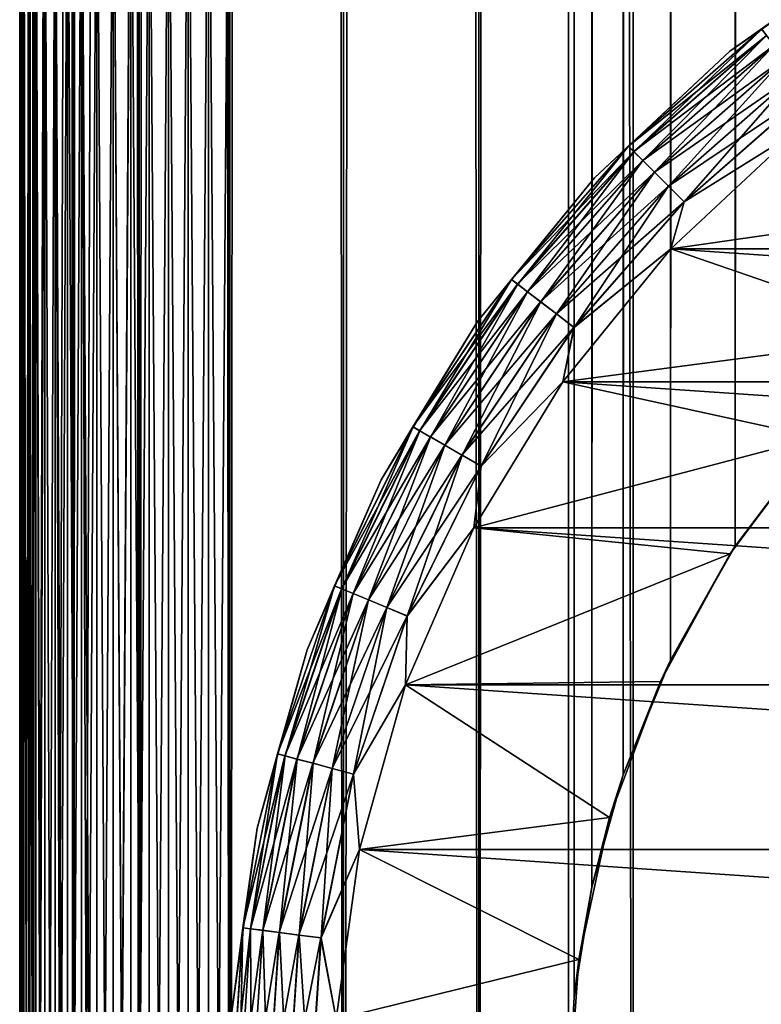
# Model space of a CAD drawing. Extents: x -265 to 265, y 0 to 1307.
# Tile 24 of 256: x -265 to -258, y 21 to 30. Entities that reach past the tile are written whole.
import ezdxf

# ---------------------------------------------------------------- set-up
doc = ezdxf.new("R2010")
doc.units = 0
doc.header["$LTSCALE"] = 65.185185
for name, color, linetype in [('11', 7, 'CONTINUOUS'), ('13', 7, 'CONTINUOUS'), ('14', 7, 'CONTINUOUS'), ('17', 7, 'CONTINUOUS'), ('21', 7, 'CONTINUOUS'), ('25', 7, 'CONTINUOUS'), ('3', 7, 'CONTINUOUS'), ('303', 7, 'CONTINUOUS'), ('305', 7, 'CONTINUOUS'), ('309', 7, 'CONTINUOUS'), ('312', 7, 'CONTINUOUS'), ('314', 7, 'CONTINUOUS'), ('4', 7, 'CONTINUOUS')]:
    doc.layers.add(name, color=color, linetype=linetype)

msp = doc.modelspace()

# ---------------------------------------------------------------- linework, layer by layer
at = {"layer": '11', "color": 7, "linetype": 'CONTINUOUS'}
for points in [[(-258.2022, 25.2712, -25), (-257.3737, 26.379, -13.0625), (-257.3686, 26.3849, -25), (-258.2022, 25.2712, -25)], [(-258.1533, 25.3466, -12.5906), (-257.3737, 26.379, -13.0625), (-258.2022, 25.2712, -25), (-258.1533, 25.3466, -12.5906)], [(-258.8689, 24.0503, -25), (-258.7723, 24.2554, -12.1674), (-258.2022, 25.2712, -25), (-258.8689, 24.0503, -25)], [(-258.7723, 24.2554, -12.1674), (-258.1533, 25.3466, -12.5906), (-258.2022, 25.2712, -25), (-258.7723, 24.2554, -12.1674)], [(-259.2244, 23.158, -11.8284), (-258.7723, 24.2554, -12.1674), (-258.8689, 24.0503, -25), (-259.2244, 23.158, -11.8284)], [(-259.3551, 22.7469, -25), (-259.2244, 23.158, -11.8284), (-258.8689, 24.0503, -25), (-259.3551, 22.7469, -25)], [(-259.525, 22.0825, -11.5877), (-259.2244, 23.158, -11.8284), (-259.3551, 22.7469, -25), (-259.525, 22.0825, -11.5877)], [(-259.6508, 21.3876, -25), (-259.525, 22.0825, -11.5877), (-259.3551, 22.7469, -25), (-259.6508, 21.3876, -25)], [(-259.6951, 21.0332, -11.4457), (-259.525, 22.0825, -11.5877), (-259.6508, 21.3876, -25), (-259.6951, 21.0332, -11.4457)], [(-259.75, 20, -25), (-259.6951, 21.0332, -11.4457), (-259.6508, 21.3876, -25), (-259.75, 20, -25)], [(-259.75, 20, -11.399), (-259.6951, 21.0332, -11.4457), (-259.75, 20, -25), (-259.75, 20, -11.399)]]:
    msp.add_3dface(points, dxfattribs=at)
at = {"layer": '13', "color": 7, "linetype": 'CONTINUOUS'}
for points in [[(-254.0503, 28.8689, -25), (-257.573, 29.3086, -25), (-258.77, 28.1907, -25), (-254.0503, 28.8689, -25)], [(-255.2712, 28.2022, -25), (-254.0503, 28.8689, -25), (-258.77, 28.1907, -25), (-255.2712, 28.2022, -25)], [(-256.3849, 27.3686, -25), (-258.77, 28.1907, -25), (-259.8036, 26.9202, -25), (-256.3849, 27.3686, -25)], [(-256.3849, 27.3686, -25), (-255.2712, 28.2022, -25), (-258.77, 28.1907, -25), (-256.3849, 27.3686, -25)], [(-257.3686, 26.3849, -25), (-256.3849, 27.3686, -25), (-259.8036, 26.9202, -25), (-257.3686, 26.3849, -25)], [(-257.3686, 26.3849, -25), (-259.8036, 26.9202, -25), (-260.6546, 25.5208, -25), (-257.3686, 26.3849, -25)], [(-258.2022, 25.2712, -25), (-257.3686, 26.3849, -25), (-260.6546, 25.5208, -25), (-258.2022, 25.2712, -25)], [(-258.2022, 25.2712, -25), (-260.6546, 25.5208, -25), (-261.3071, 24.0186, -25), (-258.2022, 25.2712, -25)], [(-258.8689, 24.0503, -25), (-258.2022, 25.2712, -25), (-261.3071, 24.0186, -25), (-258.8689, 24.0503, -25)], [(-259.3551, 22.7469, -25), (-258.8689, 24.0503, -25), (-261.3071, 24.0186, -25), (-259.3551, 22.7469, -25)], [(-259.3551, 22.7469, -25), (-261.3071, 24.0186, -25), (-261.749, 22.4415, -25), (-259.3551, 22.7469, -25)], [(-259.6508, 21.3876, -25), (-259.3551, 22.7469, -25), (-261.749, 22.4415, -25), (-259.6508, 21.3876, -25)], [(-259.6508, 21.3876, -25), (-261.749, 22.4415, -25), (-261.972, 20.8189, -25), (-259.6508, 21.3876, -25)], [(-259.75, 20, -25), (-259.6508, 21.3876, -25), (-261.972, 20.8189, -25), (-259.75, 20, -25)]]:
    msp.add_3dface(points, dxfattribs=at)
at = {"layer": '14', "color": 7, "linetype": 'CONTINUOUS'}
for points in [[(-241.23, 28.1907, -75), (-258.77, 28.1907, -75), (-257.573, 29.3086, -75), (-241.23, 28.1907, -75)], [(-240.1964, 26.9202, -75), (-259.8036, 26.9202, -75), (-258.77, 28.1907, -75), (-240.1964, 26.9202, -75)], [(-241.23, 28.1907, -75), (-240.1964, 26.9202, -75), (-258.77, 28.1907, -75), (-241.23, 28.1907, -75)], [(-239.3454, 25.5208, -75), (-260.6546, 25.5208, -75), (-259.8036, 26.9202, -75), (-239.3454, 25.5208, -75)], [(-240.1964, 26.9202, -75), (-239.3454, 25.5208, -75), (-259.8036, 26.9202, -75), (-240.1964, 26.9202, -75)], [(-238.6929, 24.0186, -75), (-261.3071, 24.0186, -75), (-260.6546, 25.5208, -75), (-238.6929, 24.0186, -75)], [(-239.3454, 25.5208, -75), (-238.6929, 24.0186, -75), (-260.6546, 25.5208, -75), (-239.3454, 25.5208, -75)], [(-238.251, 22.4415, -75), (-261.749, 22.4415, -75), (-261.3071, 24.0186, -75), (-238.251, 22.4415, -75)], [(-238.6929, 24.0186, -75), (-238.251, 22.4415, -75), (-261.3071, 24.0186, -75), (-238.6929, 24.0186, -75)], [(-238.028, 20.8189, -75), (-261.972, 20.8189, -75), (-261.749, 22.4415, -75), (-238.028, 20.8189, -75)], [(-238.251, 22.4415, -75), (-238.028, 20.8189, -75), (-261.749, 22.4415, -75), (-238.251, 22.4415, -75)]]:
    msp.add_3dface(points, dxfattribs=at)
at = {"layer": '17', "color": 7, "linetype": 'CONTINUOUS'}
for points in [[(-256.7546, 31.1075, -74), (-258.2041, 30.0842, -74), (-256.7546, 31.1075, -26), (-256.7546, 31.1075, -74)], [(-256.7546, 31.1075, -26), (-258.2041, 30.0842, -74), (-258.2041, 30.0842, -26), (-256.7546, 31.1075, -26)], [(-258.2041, 30.0842, -74), (-259.5009, 28.8732, -74), (-258.2041, 30.0842, -26), (-258.2041, 30.0842, -74)], [(-258.2041, 30.0842, -26), (-259.5009, 28.8732, -74), (-259.5009, 28.8732, -26), (-258.2041, 30.0842, -26)], [(-259.5009, 28.8732, -74), (-260.6206, 27.4968, -74), (-259.5009, 28.8732, -26), (-259.5009, 28.8732, -74)], [(-259.5009, 28.8732, -26), (-260.6206, 27.4968, -74), (-260.6206, 27.4968, -26), (-259.5009, 28.8732, -26)], [(-260.6206, 27.4968, -74), (-261.5425, 25.9808, -74), (-260.6206, 27.4968, -26), (-260.6206, 27.4968, -74)], [(-260.6206, 27.4968, -26), (-261.5425, 25.9808, -74), (-261.5425, 25.9808, -26), (-260.6206, 27.4968, -26)], [(-261.5425, 25.9808, -74), (-262.2494, 24.3534, -74), (-261.5425, 25.9808, -26), (-261.5425, 25.9808, -74)], [(-261.5425, 25.9808, -26), (-262.2494, 24.3534, -74), (-262.2494, 24.3534, -26), (-261.5425, 25.9808, -26)], [(-262.2494, 24.3534, -74), (-262.7281, 22.6449, -74), (-262.2494, 24.3534, -26), (-262.2494, 24.3534, -74)], [(-262.2494, 24.3534, -26), (-262.7281, 22.6449, -74), (-262.7281, 22.6449, -26), (-262.2494, 24.3534, -26)], [(-262.7281, 22.6449, -74), (-262.9697, 20.8872, -74), (-262.7281, 22.6449, -26), (-262.7281, 22.6449, -74)], [(-262.7281, 22.6449, -26), (-262.9697, 20.8872, -74), (-262.9697, 20.8872, -26), (-262.7281, 22.6449, -26)]]:
    msp.add_3dface(points, dxfattribs=at)
at = {"layer": '21', "color": 7, "linetype": 'CONTINUOUS'}
for points in [[(-258.2041, 30.0842, -74), (-256.7546, 31.1075, -74), (-257.8986, 30.2937, -74.2225), (-258.2041, 30.0842, -74)], [(-258.2041, 30.0842, -74), (-257.8986, 30.2937, -74.2225), (-259.1747, 29.1747, -74.2225), (-258.2041, 30.0842, -74)], [(-257.8986, 30.2937, -74.2225), (-259.1223, 29.1223, -74.4341), (-259.1747, 29.1747, -74.2225), (-257.8986, 30.2937, -74.2225)], [(-257.8536, 30.2349, -74.4341), (-259.1223, 29.1223, -74.4341), (-257.8986, 30.2937, -74.2225), (-257.8536, 30.2349, -74.4341)], [(-257.8536, 30.2349, -74.4341), (-259.0379, 29.0379, -74.6238), (-259.1223, 29.1223, -74.4341), (-257.8536, 30.2349, -74.4341)], [(-257.7809, 30.1403, -74.6238), (-259.0379, 29.0379, -74.6238), (-257.8536, 30.2349, -74.4341), (-257.7809, 30.1403, -74.6238)], [(-259.5009, 28.8732, -74), (-258.2041, 30.0842, -74), (-259.1747, 29.1747, -74.2225), (-259.5009, 28.8732, -74)], [(-257.7809, 30.1403, -74.6238), (-258.9258, 28.9258, -74.7823), (-259.0379, 29.0379, -74.6238), (-257.7809, 30.1403, -74.6238)], [(-257.6844, 30.0145, -74.7823), (-258.9258, 28.9258, -74.7823), (-257.7809, 30.1403, -74.6238), (-257.6844, 30.0145, -74.7823)], [(-257.6844, 30.0145, -74.7823), (-258.7915, 28.7915, -74.9014), (-258.9258, 28.9258, -74.7823), (-257.6844, 30.0145, -74.7823)], [(-257.5688, 29.8638, -74.9014), (-258.7915, 28.7915, -74.9014), (-257.6844, 30.0145, -74.7823), (-257.5688, 29.8638, -74.9014)], [(-257.5688, 29.8638, -74.9014), (-258.6419, 28.6419, -74.9752), (-258.7915, 28.7915, -74.9014), (-257.5688, 29.8638, -74.9014)], [(-257.4399, 29.6959, -74.9752), (-258.6419, 28.6419, -74.9752), (-257.5688, 29.8638, -74.9014), (-257.4399, 29.6959, -74.9752)], [(-257.4399, 29.6959, -74.9752), (-257.573, 29.3086, -75), (-258.6419, 28.6419, -74.9752), (-257.4399, 29.6959, -74.9752)], [(-257.573, 29.3086, -75), (-258.77, 28.1907, -75), (-258.6419, 28.6419, -74.9752), (-257.573, 29.3086, -75)], [(-259.5009, 28.8732, -74), (-259.1747, 29.1747, -74.2225), (-260.2937, 27.8986, -74.2225), (-259.5009, 28.8732, -74)], [(-259.1747, 29.1747, -74.2225), (-260.2349, 27.8536, -74.4341), (-260.2937, 27.8986, -74.2225), (-259.1747, 29.1747, -74.2225)], [(-259.1223, 29.1223, -74.4341), (-260.2349, 27.8536, -74.4341), (-259.1747, 29.1747, -74.2225), (-259.1223, 29.1223, -74.4341)], [(-259.1223, 29.1223, -74.4341), (-260.1403, 27.7809, -74.6238), (-260.2349, 27.8536, -74.4341), (-259.1223, 29.1223, -74.4341)], [(-259.0379, 29.0379, -74.6238), (-260.1403, 27.7809, -74.6238), (-259.1223, 29.1223, -74.4341), (-259.0379, 29.0379, -74.6238)], [(-259.0379, 29.0379, -74.6238), (-260.0145, 27.6844, -74.7823), (-260.1403, 27.7809, -74.6238), (-259.0379, 29.0379, -74.6238)], [(-258.9258, 28.9258, -74.7823), (-260.0145, 27.6844, -74.7823), (-259.0379, 29.0379, -74.6238), (-258.9258, 28.9258, -74.7823)], [(-260.6206, 27.4968, -74), (-259.5009, 28.8732, -74), (-260.2937, 27.8986, -74.2225), (-260.6206, 27.4968, -74)], [(-258.9258, 28.9258, -74.7823), (-259.8638, 27.5688, -74.9014), (-260.0145, 27.6844, -74.7823), (-258.9258, 28.9258, -74.7823)], [(-258.7915, 28.7915, -74.9014), (-259.8638, 27.5688, -74.9014), (-258.9258, 28.9258, -74.7823), (-258.7915, 28.7915, -74.9014)], [(-258.7915, 28.7915, -74.9014), (-259.6959, 27.4399, -74.9752), (-259.8638, 27.5688, -74.9014), (-258.7915, 28.7915, -74.9014)], [(-258.6419, 28.6419, -74.9752), (-259.6959, 27.4399, -74.9752), (-258.7915, 28.7915, -74.9014), (-258.6419, 28.6419, -74.9752)], [(-258.6419, 28.6419, -74.9752), (-258.77, 28.1907, -75), (-259.6959, 27.4399, -74.9752), (-258.6419, 28.6419, -74.9752)], [(-258.77, 28.1907, -75), (-259.8036, 26.9202, -75), (-259.6959, 27.4399, -74.9752), (-258.77, 28.1907, -75)], [(-260.6206, 27.4968, -74), (-260.2937, 27.8986, -74.2225), (-261.2366, 26.4875, -74.2225), (-260.6206, 27.4968, -74)], [(-260.2937, 27.8986, -74.2225), (-261.1725, 26.4504, -74.4341), (-261.2366, 26.4875, -74.2225), (-260.2937, 27.8986, -74.2225)], [(-260.2349, 27.8536, -74.4341), (-261.1725, 26.4504, -74.4341), (-260.2937, 27.8986, -74.2225), (-260.2349, 27.8536, -74.4341)], [(-260.2349, 27.8536, -74.4341), (-261.0691, 26.3908, -74.6238), (-261.1725, 26.4504, -74.4341), (-260.2349, 27.8536, -74.4341)], [(-260.1403, 27.7809, -74.6238), (-261.0691, 26.3908, -74.6238), (-260.2349, 27.8536, -74.4341), (-260.1403, 27.7809, -74.6238)], [(-260.1403, 27.7809, -74.6238), (-260.9318, 26.3115, -74.7823), (-261.0691, 26.3908, -74.6238), (-260.1403, 27.7809, -74.6238)], [(-260.0145, 27.6844, -74.7823), (-260.9318, 26.3115, -74.7823), (-260.1403, 27.7809, -74.6238), (-260.0145, 27.6844, -74.7823)], [(-260.0145, 27.6844, -74.7823), (-260.7674, 26.2165, -74.9014), (-260.9318, 26.3115, -74.7823), (-260.0145, 27.6844, -74.7823)], [(-259.8638, 27.5688, -74.9014), (-260.7674, 26.2165, -74.9014), (-260.0145, 27.6844, -74.7823), (-259.8638, 27.5688, -74.9014)], [(-259.8638, 27.5688, -74.9014), (-260.5841, 26.1107, -74.9752), (-260.7674, 26.2165, -74.9014), (-259.8638, 27.5688, -74.9014)], [(-259.6959, 27.4399, -74.9752), (-260.5841, 26.1107, -74.9752), (-259.8638, 27.5688, -74.9014), (-259.6959, 27.4399, -74.9752)], [(-261.5425, 25.9808, -74), (-260.6206, 27.4968, -74), (-261.2366, 26.4875, -74.2225), (-261.5425, 25.9808, -74)], [(-259.6959, 27.4399, -74.9752), (-259.8036, 26.9202, -75), (-260.5841, 26.1107, -74.9752), (-259.6959, 27.4399, -74.9752)], [(-259.8036, 26.9202, -75), (-260.6546, 25.5208, -75), (-260.5841, 26.1107, -74.9752), (-259.8036, 26.9202, -75)], [(-261.5425, 25.9808, -74), (-261.2366, 26.4875, -74.2225), (-261.9873, 24.9653, -74.2225), (-261.5425, 25.9808, -74)], [(-261.2366, 26.4875, -74.2225), (-261.9189, 24.9369, -74.4341), (-261.9873, 24.9653, -74.2225), (-261.2366, 26.4875, -74.2225)], [(-261.1725, 26.4504, -74.4341), (-261.9189, 24.9369, -74.4341), (-261.2366, 26.4875, -74.2225), (-261.1725, 26.4504, -74.4341)], [(-261.1725, 26.4504, -74.4341), (-261.8086, 24.8913, -74.6238), (-261.9189, 24.9369, -74.4341), (-261.1725, 26.4504, -74.4341)], [(-261.0691, 26.3908, -74.6238), (-261.8086, 24.8913, -74.6238), (-261.1725, 26.4504, -74.4341), (-261.0691, 26.3908, -74.6238)], [(-261.0691, 26.3908, -74.6238), (-261.6621, 24.8306, -74.7823), (-261.8086, 24.8913, -74.6238), (-261.0691, 26.3908, -74.6238)], [(-260.9318, 26.3115, -74.7823), (-261.6621, 24.8306, -74.7823), (-261.0691, 26.3908, -74.6238), (-260.9318, 26.3115, -74.7823)], [(-260.9318, 26.3115, -74.7823), (-261.4867, 24.7579, -74.9014), (-261.6621, 24.8306, -74.7823), (-260.9318, 26.3115, -74.7823)], [(-260.7674, 26.2165, -74.9014), (-261.4867, 24.7579, -74.9014), (-260.9318, 26.3115, -74.7823), (-260.7674, 26.2165, -74.9014)], [(-260.7674, 26.2165, -74.9014), (-261.2911, 24.6769, -74.9752), (-261.4867, 24.7579, -74.9014), (-260.7674, 26.2165, -74.9014)], [(-260.5841, 26.1107, -74.9752), (-261.2911, 24.6769, -74.9752), (-260.7674, 26.2165, -74.9014), (-260.5841, 26.1107, -74.9752)], [(-260.5841, 26.1107, -74.9752), (-260.6546, 25.5208, -75), (-261.2911, 24.6769, -74.9752), (-260.5841, 26.1107, -74.9752)], [(-262.2494, 24.3534, -74), (-261.5425, 25.9808, -74), (-261.9873, 24.9653, -74.2225), (-262.2494, 24.3534, -74)], [(-260.6546, 25.5208, -75), (-261.3071, 24.0186, -75), (-261.2911, 24.6769, -74.9752), (-260.6546, 25.5208, -75)], [(-262.2494, 24.3534, -74), (-261.9873, 24.9653, -74.2225), (-262.5328, 23.3582, -74.2225), (-262.2494, 24.3534, -74)], [(-261.9873, 24.9653, -74.2225), (-262.4613, 23.339, -74.4341), (-262.5328, 23.3582, -74.2225), (-261.9873, 24.9653, -74.2225)], [(-261.9189, 24.9369, -74.4341), (-262.4613, 23.339, -74.4341), (-261.9873, 24.9653, -74.2225), (-261.9189, 24.9369, -74.4341)], [(-261.9189, 24.9369, -74.4341), (-262.346, 23.3081, -74.6238), (-262.4613, 23.339, -74.4341), (-261.9189, 24.9369, -74.4341)], [(-261.8086, 24.8913, -74.6238), (-262.346, 23.3081, -74.6238), (-261.9189, 24.9369, -74.4341), (-261.8086, 24.8913, -74.6238)], [(-261.8086, 24.8913, -74.6238), (-262.1928, 23.2671, -74.7823), (-262.346, 23.3081, -74.6238), (-261.8086, 24.8913, -74.6238)], [(-261.6621, 24.8306, -74.7823), (-262.1928, 23.2671, -74.7823), (-261.8086, 24.8913, -74.6238), (-261.6621, 24.8306, -74.7823)], [(-261.6621, 24.8306, -74.7823), (-262.0094, 23.2179, -74.9014), (-262.1928, 23.2671, -74.7823), (-261.6621, 24.8306, -74.7823)], [(-261.4867, 24.7579, -74.9014), (-262.0094, 23.2179, -74.9014), (-261.6621, 24.8306, -74.7823), (-261.4867, 24.7579, -74.9014)], [(-261.4867, 24.7579, -74.9014), (-261.805, 23.1631, -74.9752), (-262.0094, 23.2179, -74.9014), (-261.4867, 24.7579, -74.9014)], [(-261.2911, 24.6769, -74.9752), (-261.805, 23.1631, -74.9752), (-261.4867, 24.7579, -74.9014), (-261.2911, 24.6769, -74.9752)], [(-261.2911, 24.6769, -74.9752), (-261.3071, 24.0186, -75), (-261.805, 23.1631, -74.9752), (-261.2911, 24.6769, -74.9752)], [(-262.7281, 22.6449, -74), (-262.2494, 24.3534, -74), (-262.5328, 23.3582, -74.2225), (-262.7281, 22.6449, -74)], [(-261.3071, 24.0186, -75), (-261.749, 22.4415, -75), (-261.805, 23.1631, -74.9752), (-261.3071, 24.0186, -75)], [(-262.7281, 22.6449, -74), (-262.5328, 23.3582, -74.2225), (-262.8639, 21.6936, -74.2225), (-262.7281, 22.6449, -74)], [(-262.5328, 23.3582, -74.2225), (-262.7905, 21.6839, -74.4341), (-262.8639, 21.6936, -74.2225), (-262.5328, 23.3582, -74.2225)], [(-262.4613, 23.339, -74.4341), (-262.7905, 21.6839, -74.4341), (-262.5328, 23.3582, -74.2225), (-262.4613, 23.339, -74.4341)], [(-262.4613, 23.339, -74.4341), (-262.6722, 21.6683, -74.6238), (-262.7905, 21.6839, -74.4341), (-262.4613, 23.339, -74.4341)], [(-262.346, 23.3081, -74.6238), (-262.6722, 21.6683, -74.6238), (-262.4613, 23.339, -74.4341), (-262.346, 23.3081, -74.6238)], [(-262.346, 23.3081, -74.6238), (-262.515, 21.6476, -74.7823), (-262.6722, 21.6683, -74.6238), (-262.346, 23.3081, -74.6238)], [(-262.1928, 23.2671, -74.7823), (-262.515, 21.6476, -74.7823), (-262.346, 23.3081, -74.6238), (-262.1928, 23.2671, -74.7823)], [(-262.1928, 23.2671, -74.7823), (-262.3267, 21.6228, -74.9014), (-262.515, 21.6476, -74.7823), (-262.1928, 23.2671, -74.7823)], [(-262.0094, 23.2179, -74.9014), (-262.3267, 21.6228, -74.9014), (-262.1928, 23.2671, -74.7823), (-262.0094, 23.2179, -74.9014)], [(-262.0094, 23.2179, -74.9014), (-262.1169, 21.5952, -74.9752), (-262.3267, 21.6228, -74.9014), (-262.0094, 23.2179, -74.9014)], [(-261.805, 23.1631, -74.9752), (-262.1169, 21.5952, -74.9752), (-262.0094, 23.2179, -74.9014), (-261.805, 23.1631, -74.9752)], [(-261.805, 23.1631, -74.9752), (-261.749, 22.4415, -75), (-262.1169, 21.5952, -74.9752), (-261.805, 23.1631, -74.9752)], [(-262.9697, 20.8872, -74), (-262.7281, 22.6449, -74), (-262.8639, 21.6936, -74.2225), (-262.9697, 20.8872, -74)], [(-261.749, 22.4415, -75), (-261.972, 20.8189, -75), (-262.1169, 21.5952, -74.9752), (-261.749, 22.4415, -75)], [(-262.9697, 20.8872, -74), (-262.8639, 21.6936, -74.2225), (-262.9749, 20, -74.2225), (-262.9697, 20.8872, -74)], [(-262.8639, 21.6936, -74.2225), (-262.9009, 20, -74.4341), (-262.9749, 20, -74.2225), (-262.8639, 21.6936, -74.2225)], [(-262.7905, 21.6839, -74.4341), (-262.9009, 20, -74.4341), (-262.8639, 21.6936, -74.2225), (-262.7905, 21.6839, -74.4341)], [(-262.7905, 21.6839, -74.4341), (-262.7816, 20, -74.6238), (-262.9009, 20, -74.4341), (-262.7905, 21.6839, -74.4341)], [(-262.6722, 21.6683, -74.6238), (-262.7816, 20, -74.6238), (-262.7905, 21.6839, -74.4341), (-262.6722, 21.6683, -74.6238)], [(-262.6722, 21.6683, -74.6238), (-262.623, 20, -74.7823), (-262.7816, 20, -74.6238), (-262.6722, 21.6683, -74.6238)], [(-262.515, 21.6476, -74.7823), (-262.623, 20, -74.7823), (-262.6722, 21.6683, -74.6238), (-262.515, 21.6476, -74.7823)], [(-262.515, 21.6476, -74.7823), (-262.4331, 20, -74.9014), (-262.623, 20, -74.7823), (-262.515, 21.6476, -74.7823)], [(-262.3267, 21.6228, -74.9014), (-262.4331, 20, -74.9014), (-262.515, 21.6476, -74.7823), (-262.3267, 21.6228, -74.9014)], [(-262.3267, 21.6228, -74.9014), (-262.2214, 20, -74.9752), (-262.4331, 20, -74.9014), (-262.3267, 21.6228, -74.9014)], [(-262.1169, 21.5952, -74.9752), (-262.2214, 20, -74.9752), (-262.3267, 21.6228, -74.9014), (-262.1169, 21.5952, -74.9752)], [(-262.1169, 21.5952, -74.9752), (-261.972, 20.8189, -75), (-262.2214, 20, -74.9752), (-262.1169, 21.5952, -74.9752)]]:
    msp.add_3dface(points, dxfattribs=at)
at = {"layer": '25', "color": 7, "linetype": 'CONTINUOUS'}
for points in [[(-256.7546, 31.1075, -26), (-258.2041, 30.0842, -26), (-257.8988, 30.2939, -25.7786), (-256.7546, 31.1075, -26)], [(-258.2041, 30.0842, -26), (-259.1748, 29.1748, -25.7786), (-257.8988, 30.2939, -25.7786), (-258.2041, 30.0842, -26)], [(-259.1748, 29.1748, -25.7786), (-257.8538, 30.2353, -25.5669), (-257.8988, 30.2939, -25.7786), (-259.1748, 29.1748, -25.7786)], [(-259.1226, 29.1226, -25.5669), (-257.8538, 30.2353, -25.5669), (-259.1748, 29.1748, -25.7786), (-259.1226, 29.1226, -25.5669)], [(-259.1226, 29.1226, -25.5669), (-257.7813, 30.1408, -25.377), (-257.8538, 30.2353, -25.5669), (-259.1226, 29.1226, -25.5669)], [(-258.2041, 30.0842, -26), (-259.5009, 28.8732, -26), (-259.1748, 29.1748, -25.7786), (-258.2041, 30.0842, -26)], [(-259.0384, 29.0384, -25.377), (-257.7813, 30.1408, -25.377), (-259.1226, 29.1226, -25.5669), (-259.0384, 29.0384, -25.377)], [(-259.0384, 29.0384, -25.377), (-257.6849, 30.0152, -25.2184), (-257.7813, 30.1408, -25.377), (-259.0384, 29.0384, -25.377)], [(-258.9264, 28.9264, -25.2184), (-257.6849, 30.0152, -25.2184), (-259.0384, 29.0384, -25.377), (-258.9264, 28.9264, -25.2184)], [(-258.9264, 28.9264, -25.2184), (-257.5694, 29.8646, -25.0991), (-257.6849, 30.0152, -25.2184), (-258.9264, 28.9264, -25.2184)], [(-258.7922, 28.7922, -25.0991), (-257.5694, 29.8646, -25.0991), (-258.9264, 28.9264, -25.2184), (-258.7922, 28.7922, -25.0991)], [(-258.7922, 28.7922, -25.0991), (-257.4406, 29.6968, -25.0251), (-257.5694, 29.8646, -25.0991), (-258.7922, 28.7922, -25.0991)], [(-258.6426, 28.6426, -25.0251), (-257.4406, 29.6968, -25.0251), (-258.7922, 28.7922, -25.0991), (-258.6426, 28.6426, -25.0251)], [(-258.6426, 28.6426, -25.0251), (-257.573, 29.3086, -25), (-257.4406, 29.6968, -25.0251), (-258.6426, 28.6426, -25.0251)], [(-258.77, 28.1907, -25), (-257.573, 29.3086, -25), (-258.6426, 28.6426, -25.0251), (-258.77, 28.1907, -25)], [(-259.5009, 28.8732, -26), (-260.2939, 27.8988, -25.7786), (-259.1748, 29.1748, -25.7786), (-259.5009, 28.8732, -26)], [(-260.2939, 27.8988, -25.7786), (-259.1226, 29.1226, -25.5669), (-259.1748, 29.1748, -25.7786), (-260.2939, 27.8988, -25.7786)], [(-260.2353, 27.8538, -25.5669), (-259.1226, 29.1226, -25.5669), (-260.2939, 27.8988, -25.7786), (-260.2353, 27.8538, -25.5669)], [(-260.2353, 27.8538, -25.5669), (-259.0384, 29.0384, -25.377), (-259.1226, 29.1226, -25.5669), (-260.2353, 27.8538, -25.5669)], [(-260.1408, 27.7813, -25.377), (-259.0384, 29.0384, -25.377), (-260.2353, 27.8538, -25.5669), (-260.1408, 27.7813, -25.377)], [(-260.1408, 27.7813, -25.377), (-258.9264, 28.9264, -25.2184), (-259.0384, 29.0384, -25.377), (-260.1408, 27.7813, -25.377)], [(-259.5009, 28.8732, -26), (-260.6206, 27.4968, -26), (-260.2939, 27.8988, -25.7786), (-259.5009, 28.8732, -26)], [(-260.0152, 27.6849, -25.2184), (-258.9264, 28.9264, -25.2184), (-260.1408, 27.7813, -25.377), (-260.0152, 27.6849, -25.2184)], [(-260.0152, 27.6849, -25.2184), (-258.7922, 28.7922, -25.0991), (-258.9264, 28.9264, -25.2184), (-260.0152, 27.6849, -25.2184)], [(-259.8646, 27.5694, -25.0991), (-258.7922, 28.7922, -25.0991), (-260.0152, 27.6849, -25.2184), (-259.8646, 27.5694, -25.0991)], [(-259.8646, 27.5694, -25.0991), (-258.6426, 28.6426, -25.0251), (-258.7922, 28.7922, -25.0991), (-259.8646, 27.5694, -25.0991)], [(-259.6968, 27.4406, -25.0251), (-258.6426, 28.6426, -25.0251), (-259.8646, 27.5694, -25.0991), (-259.6968, 27.4406, -25.0251)], [(-259.6968, 27.4406, -25.0251), (-258.77, 28.1907, -25), (-258.6426, 28.6426, -25.0251), (-259.6968, 27.4406, -25.0251)], [(-259.8036, 26.9202, -25), (-258.77, 28.1907, -25), (-259.6968, 27.4406, -25.0251), (-259.8036, 26.9202, -25)], [(-260.6206, 27.4968, -26), (-261.2368, 26.4876, -25.7786), (-260.2939, 27.8988, -25.7786), (-260.6206, 27.4968, -26)], [(-261.2368, 26.4876, -25.7786), (-260.2353, 27.8538, -25.5669), (-260.2939, 27.8988, -25.7786), (-261.2368, 26.4876, -25.7786)], [(-261.1729, 26.4507, -25.5669), (-260.2353, 27.8538, -25.5669), (-261.2368, 26.4876, -25.7786), (-261.1729, 26.4507, -25.5669)], [(-261.1729, 26.4507, -25.5669), (-260.1408, 27.7813, -25.377), (-260.2353, 27.8538, -25.5669), (-261.1729, 26.4507, -25.5669)], [(-261.0698, 26.3911, -25.377), (-260.1408, 27.7813, -25.377), (-261.1729, 26.4507, -25.5669), (-261.0698, 26.3911, -25.377)], [(-261.0698, 26.3911, -25.377), (-260.0152, 27.6849, -25.2184), (-260.1408, 27.7813, -25.377), (-261.0698, 26.3911, -25.377)], [(-260.9326, 26.3119, -25.2184), (-260.0152, 27.6849, -25.2184), (-261.0698, 26.3911, -25.377), (-260.9326, 26.3119, -25.2184)], [(-260.9326, 26.3119, -25.2184), (-259.8646, 27.5694, -25.0991), (-260.0152, 27.6849, -25.2184), (-260.9326, 26.3119, -25.2184)], [(-260.7682, 26.217, -25.0991), (-259.8646, 27.5694, -25.0991), (-260.9326, 26.3119, -25.2184), (-260.7682, 26.217, -25.0991)], [(-260.7682, 26.217, -25.0991), (-259.6968, 27.4406, -25.0251), (-259.8646, 27.5694, -25.0991), (-260.7682, 26.217, -25.0991)], [(-260.6206, 27.4968, -26), (-261.5425, 25.9808, -26), (-261.2368, 26.4876, -25.7786), (-260.6206, 27.4968, -26)], [(-260.585, 26.1113, -25.0251), (-259.6968, 27.4406, -25.0251), (-260.7682, 26.217, -25.0991), (-260.585, 26.1113, -25.0251)], [(-260.585, 26.1113, -25.0251), (-259.8036, 26.9202, -25), (-259.6968, 27.4406, -25.0251), (-260.585, 26.1113, -25.0251)], [(-260.6546, 25.5208, -25), (-259.8036, 26.9202, -25), (-260.585, 26.1113, -25.0251), (-260.6546, 25.5208, -25)], [(-261.5425, 25.9808, -26), (-261.9875, 24.9654, -25.7786), (-261.2368, 26.4876, -25.7786), (-261.5425, 25.9808, -26)], [(-261.9875, 24.9654, -25.7786), (-261.1729, 26.4507, -25.5669), (-261.2368, 26.4876, -25.7786), (-261.9875, 24.9654, -25.7786)], [(-261.9193, 24.9371, -25.5669), (-261.1729, 26.4507, -25.5669), (-261.9875, 24.9654, -25.7786), (-261.9193, 24.9371, -25.5669)], [(-261.9193, 24.9371, -25.5669), (-261.0698, 26.3911, -25.377), (-261.1729, 26.4507, -25.5669), (-261.9193, 24.9371, -25.5669)], [(-261.8093, 24.8916, -25.377), (-261.0698, 26.3911, -25.377), (-261.9193, 24.9371, -25.5669), (-261.8093, 24.8916, -25.377)], [(-261.8093, 24.8916, -25.377), (-260.9326, 26.3119, -25.2184), (-261.0698, 26.3911, -25.377), (-261.8093, 24.8916, -25.377)], [(-261.6629, 24.8309, -25.2184), (-260.9326, 26.3119, -25.2184), (-261.8093, 24.8916, -25.377), (-261.6629, 24.8309, -25.2184)], [(-261.6629, 24.8309, -25.2184), (-260.7682, 26.217, -25.0991), (-260.9326, 26.3119, -25.2184), (-261.6629, 24.8309, -25.2184)], [(-261.4876, 24.7583, -25.0991), (-260.7682, 26.217, -25.0991), (-261.6629, 24.8309, -25.2184), (-261.4876, 24.7583, -25.0991)], [(-261.4876, 24.7583, -25.0991), (-260.585, 26.1113, -25.0251), (-260.7682, 26.217, -25.0991), (-261.4876, 24.7583, -25.0991)], [(-261.2921, 24.6774, -25.0251), (-260.585, 26.1113, -25.0251), (-261.4876, 24.7583, -25.0991), (-261.2921, 24.6774, -25.0251)], [(-261.2921, 24.6774, -25.0251), (-260.6546, 25.5208, -25), (-260.585, 26.1113, -25.0251), (-261.2921, 24.6774, -25.0251)], [(-261.5425, 25.9808, -26), (-262.2494, 24.3534, -26), (-261.9875, 24.9654, -25.7786), (-261.5425, 25.9808, -26)], [(-261.3071, 24.0186, -25), (-260.6546, 25.5208, -25), (-261.2921, 24.6774, -25.0251), (-261.3071, 24.0186, -25)], [(-262.2494, 24.3534, -26), (-262.5331, 23.3582, -25.7786), (-261.9875, 24.9654, -25.7786), (-262.2494, 24.3534, -26)], [(-262.5331, 23.3582, -25.7786), (-261.9193, 24.9371, -25.5669), (-261.9875, 24.9654, -25.7786), (-262.5331, 23.3582, -25.7786)], [(-262.4618, 23.3391, -25.5669), (-261.9193, 24.9371, -25.5669), (-262.5331, 23.3582, -25.7786), (-262.4618, 23.3391, -25.5669)], [(-262.4618, 23.3391, -25.5669), (-261.8093, 24.8916, -25.377), (-261.9193, 24.9371, -25.5669), (-262.4618, 23.3391, -25.5669)], [(-262.3467, 23.3083, -25.377), (-261.8093, 24.8916, -25.377), (-262.4618, 23.3391, -25.5669), (-262.3467, 23.3083, -25.377)], [(-262.3467, 23.3083, -25.377), (-261.6629, 24.8309, -25.2184), (-261.8093, 24.8916, -25.377), (-262.3467, 23.3083, -25.377)], [(-262.1937, 23.2673, -25.2184), (-261.6629, 24.8309, -25.2184), (-262.3467, 23.3083, -25.377), (-262.1937, 23.2673, -25.2184)], [(-262.1937, 23.2673, -25.2184), (-261.4876, 24.7583, -25.0991), (-261.6629, 24.8309, -25.2184), (-262.1937, 23.2673, -25.2184)], [(-262.0104, 23.2182, -25.0991), (-261.4876, 24.7583, -25.0991), (-262.1937, 23.2673, -25.2184), (-262.0104, 23.2182, -25.0991)], [(-262.0104, 23.2182, -25.0991), (-261.2921, 24.6774, -25.0251), (-261.4876, 24.7583, -25.0991), (-262.0104, 23.2182, -25.0991)], [(-261.806, 23.1634, -25.0251), (-261.2921, 24.6774, -25.0251), (-262.0104, 23.2182, -25.0991), (-261.806, 23.1634, -25.0251)], [(-261.806, 23.1634, -25.0251), (-261.3071, 24.0186, -25), (-261.2921, 24.6774, -25.0251), (-261.806, 23.1634, -25.0251)], [(-262.2494, 24.3534, -26), (-262.7281, 22.6449, -26), (-262.5331, 23.3582, -25.7786), (-262.2494, 24.3534, -26)], [(-261.749, 22.4415, -25), (-261.3071, 24.0186, -25), (-261.806, 23.1634, -25.0251), (-261.749, 22.4415, -25)], [(-262.7281, 22.6449, -26), (-262.8642, 21.6936, -25.7786), (-262.5331, 23.3582, -25.7786), (-262.7281, 22.6449, -26)], [(-262.8642, 21.6936, -25.7786), (-262.4618, 23.3391, -25.5669), (-262.5331, 23.3582, -25.7786), (-262.8642, 21.6936, -25.7786)], [(-262.791, 21.684, -25.5669), (-262.4618, 23.3391, -25.5669), (-262.8642, 21.6936, -25.7786), (-262.791, 21.684, -25.5669)], [(-262.791, 21.684, -25.5669), (-262.3467, 23.3083, -25.377), (-262.4618, 23.3391, -25.5669), (-262.791, 21.684, -25.5669)], [(-262.6729, 21.6684, -25.377), (-262.3467, 23.3083, -25.377), (-262.791, 21.684, -25.5669), (-262.6729, 21.6684, -25.377)], [(-262.6729, 21.6684, -25.377), (-262.1937, 23.2673, -25.2184), (-262.3467, 23.3083, -25.377), (-262.6729, 21.6684, -25.377)], [(-262.5158, 21.6477, -25.2184), (-262.1937, 23.2673, -25.2184), (-262.6729, 21.6684, -25.377), (-262.5158, 21.6477, -25.2184)], [(-262.5158, 21.6477, -25.2184), (-262.0104, 23.2182, -25.0991), (-262.1937, 23.2673, -25.2184), (-262.5158, 21.6477, -25.2184)], [(-262.3277, 21.623, -25.0991), (-262.0104, 23.2182, -25.0991), (-262.5158, 21.6477, -25.2184), (-262.3277, 21.623, -25.0991)], [(-262.3277, 21.623, -25.0991), (-261.806, 23.1634, -25.0251), (-262.0104, 23.2182, -25.0991), (-262.3277, 21.623, -25.0991)], [(-262.118, 21.5954, -25.0251), (-261.806, 23.1634, -25.0251), (-262.3277, 21.623, -25.0991), (-262.118, 21.5954, -25.0251)], [(-262.118, 21.5954, -25.0251), (-261.749, 22.4415, -25), (-261.806, 23.1634, -25.0251), (-262.118, 21.5954, -25.0251)], [(-262.7281, 22.6449, -26), (-262.9697, 20.8872, -26), (-262.8642, 21.6936, -25.7786), (-262.7281, 22.6449, -26)], [(-261.972, 20.8189, -25), (-261.749, 22.4415, -25), (-262.118, 21.5954, -25.0251), (-261.972, 20.8189, -25)], [(-262.9697, 20.8872, -26), (-262.9752, 20, -25.7786), (-262.8642, 21.6936, -25.7786), (-262.9697, 20.8872, -26)], [(-262.9752, 20, -25.7786), (-262.791, 21.684, -25.5669), (-262.8642, 21.6936, -25.7786), (-262.9752, 20, -25.7786)], [(-262.9014, 20, -25.5669), (-262.791, 21.684, -25.5669), (-262.9752, 20, -25.7786), (-262.9014, 20, -25.5669)], [(-262.9014, 20, -25.5669), (-262.6729, 21.6684, -25.377), (-262.791, 21.684, -25.5669), (-262.9014, 20, -25.5669)], [(-262.7823, 20, -25.377), (-262.6729, 21.6684, -25.377), (-262.9014, 20, -25.5669), (-262.7823, 20, -25.377)], [(-262.7823, 20, -25.377), (-262.5158, 21.6477, -25.2184), (-262.6729, 21.6684, -25.377), (-262.7823, 20, -25.377)], [(-262.6238, 20, -25.2184), (-262.5158, 21.6477, -25.2184), (-262.7823, 20, -25.377), (-262.6238, 20, -25.2184)], [(-262.6238, 20, -25.2184), (-262.3277, 21.623, -25.0991), (-262.5158, 21.6477, -25.2184), (-262.6238, 20, -25.2184)], [(-262.4341, 20, -25.0991), (-262.3277, 21.623, -25.0991), (-262.6238, 20, -25.2184), (-262.4341, 20, -25.0991)], [(-262.4341, 20, -25.0991), (-262.118, 21.5954, -25.0251), (-262.3277, 21.623, -25.0991), (-262.4341, 20, -25.0991)], [(-262.2225, 20, -25.0251), (-262.118, 21.5954, -25.0251), (-262.4341, 20, -25.0991), (-262.2225, 20, -25.0251)], [(-262.2225, 20, -25.0251), (-261.972, 20.8189, -25), (-262.118, 21.5954, -25.0251), (-262.2225, 20, -25.0251)]]:
    msp.add_3dface(points, dxfattribs=at)
at = {"layer": '3', "color": 7, "linetype": 'CONTINUOUS'}
for points in [[(-265, 1), (-264.8717, 1, 1.9579), (-265, 1299), (-265, 1)], [(-265, 1299), (-264.8717, 1, 1.9579), (-264.8717, 1299, 1.9579), (-265, 1299)], [(-264.8717, 1, 1.9579), (-264.4889, 1, 3.8823), (-264.8717, 1299, 1.9579), (-264.8717, 1, 1.9579)], [(-264.8717, 1299, 1.9579), (-264.4889, 1, 3.8823), (-264.4889, 1299, 3.8823), (-264.8717, 1299, 1.9579)], [(-264.4889, 1, 3.8823), (-263.8582, 1, 5.7403), (-264.4889, 1299, 3.8823), (-264.4889, 1, 3.8823)], [(-264.4889, 1299, 3.8823), (-263.8582, 1, 5.7403), (-263.8582, 1299, 5.7403), (-264.4889, 1299, 3.8823)], [(-263.8582, 1, 5.7403), (-262.9904, 1, 7.5), (-263.8582, 1299, 5.7403), (-263.8582, 1, 5.7403)], [(-263.8582, 1299, 5.7403), (-262.9904, 1, 7.5), (-262.9904, 1299, 7.5), (-263.8582, 1299, 5.7403)], [(-262.9904, 1, 7.5), (-261.9003, 1, 9.1314), (-262.9904, 1299, 7.5), (-262.9904, 1, 7.5)], [(-262.9904, 1299, 7.5), (-261.9003, 1, 9.1314), (-261.9003, 1299, 9.1314), (-262.9904, 1299, 7.5)], [(-261.9003, 1, 9.1314), (-260.6066, 1, 10.6066), (-261.9003, 1299, 9.1314), (-261.9003, 1, 9.1314)], [(-261.9003, 1299, 9.1314), (-260.6066, 1, 10.6066), (-260.6066, 1299, 10.6066), (-261.9003, 1299, 9.1314)], [(-260.6066, 1, 10.6066), (-259.1314, 1, 11.9003), (-260.6066, 1299, 10.6066), (-260.6066, 1, 10.6066)], [(-260.6066, 1299, 10.6066), (-259.1314, 1, 11.9003), (-259.1314, 1299, 11.9003), (-260.6066, 1299, 10.6066)], [(-259.1314, 1, 11.9003), (-257.5, 1, 12.9904), (-259.1314, 1299, 11.9003), (-259.1314, 1, 11.9003)], [(-259.1314, 1299, 11.9003), (-257.5, 1, 12.9904), (-257.5, 1299, 12.9904), (-259.1314, 1299, 11.9003)]]:
    msp.add_3dface(points, dxfattribs=at)
at = {"layer": '303', "color": 7, "linetype": 'CONTINUOUS'}
for points in [[(-265, 7, 23), (-265, 33, 23), (-265, 7, 17), (-265, 7, 23)], [(-265, 7, 17), (-265, 33, 23), (-265, 33, 17), (-265, 7, 17)]]:
    msp.add_3dface(points, dxfattribs=at)
at = {"layer": '305', "color": 7, "linetype": 'CONTINUOUS'}
for points in [[(-263, 33.3, 15), (263, 33.3, 15), (-263, 6.7, 15), (-263, 33.3, 15)], [(-263, 6.7, 15), (263, 33.3, 15), (263, 6.7, 15), (-263, 6.7, 15)]]:
    msp.add_3dface(points, dxfattribs=at)
at = {"layer": '309', "color": 7, "linetype": 'CONTINUOUS'}
for points in [[(-263, 6.7, 25), (263, 6.7, 25), (-263, 33.3, 25), (-263, 6.7, 25)], [(-263, 33.3, 25), (263, 6.7, 25), (263, 33.3, 25), (-263, 33.3, 25)]]:
    msp.add_3dface(points, dxfattribs=at)
at = {"layer": '312', "color": 7, "linetype": 'CONTINUOUS'}
for points in [[(-263.7608, 33.2774, 24.8496), (-263.9377, 33.265, 24.7666), (-263.7608, 6.7226, 24.8496), (-263.7608, 33.2774, 24.8496)], [(-263.5768, 33.2873, 24.915), (-263.7608, 33.2774, 24.8496), (-263.5768, 6.7127, 24.915), (-263.5768, 33.2873, 24.915)], [(-263.5768, 6.7127, 24.915), (-263.7608, 33.2774, 24.8496), (-263.7608, 6.7226, 24.8496), (-263.5768, 6.7127, 24.915)], [(-263.3875, 33.2943, 24.9621), (-263.5768, 33.2873, 24.915), (-263.3875, 6.7057, 24.9621), (-263.3875, 33.2943, 24.9621)], [(-263.3875, 6.7057, 24.9621), (-263.5768, 33.2873, 24.915), (-263.5768, 6.7127, 24.915), (-263.3875, 6.7057, 24.9621)], [(-263.1946, 33.2986, 24.9905), (-263.3875, 33.2943, 24.9621), (-263.1946, 6.7014, 24.9905), (-263.1946, 33.2986, 24.9905)], [(-263.1946, 6.7014, 24.9905), (-263.3875, 33.2943, 24.9621), (-263.3875, 6.7057, 24.9621), (-263.1946, 6.7014, 24.9905)], [(-263, 6.7, 25), (-263, 33.3, 25), (-263.1946, 33.2986, 24.9905), (-263, 6.7, 25)], [(-263, 6.7, 25), (-263.1946, 33.2986, 24.9905), (-263.1946, 6.7014, 24.9905), (-263, 6.7, 25)], [(-264.5417, 33.1911, 24.274), (-264.6594, 33.1675, 24.1164), (-264.5417, 6.8089, 24.274), (-264.5417, 33.1911, 24.274)], [(-264.4093, 33.2129, 24.4191), (-264.5417, 33.1911, 24.274), (-264.4093, 6.7871, 24.4191), (-264.4093, 33.2129, 24.4191)], [(-264.4093, 6.7871, 24.4191), (-264.5417, 33.1911, 24.274), (-264.5417, 6.8089, 24.274), (-264.4093, 6.7871, 24.4191)], [(-264.2635, 33.2326, 24.5503), (-264.4093, 33.2129, 24.4191), (-264.2635, 6.7675, 24.5503), (-264.2635, 33.2326, 24.5503)], [(-264.2635, 6.7675, 24.5503), (-264.4093, 33.2129, 24.4191), (-264.3149, 6.7739, 24.507), (-264.2635, 6.7675, 24.5503)], [(-264.3149, 6.7739, 24.507), (-264.4093, 33.2129, 24.4191), (-264.4093, 6.7871, 24.4191), (-264.3149, 6.7739, 24.507)], [(-264.1058, 33.25, 24.6665), (-264.2635, 33.2326, 24.5503), (-264.1058, 6.75, 24.6665), (-264.1058, 33.25, 24.6665)], [(-264.1058, 6.75, 24.6665), (-264.2635, 33.2326, 24.5503), (-264.2635, 6.7675, 24.5503), (-264.1058, 6.75, 24.6665)], [(-263.9377, 33.265, 24.7666), (-264.1058, 33.25, 24.6665), (-263.9377, 6.735, 24.7666), (-263.9377, 33.265, 24.7666)], [(-263.9377, 6.735, 24.7666), (-264.1058, 33.25, 24.6665), (-263.9409, 6.7353, 24.7649), (-263.9377, 6.735, 24.7666)], [(-263.9409, 6.7353, 24.7649), (-264.1058, 33.25, 24.6665), (-264.1058, 6.75, 24.6665), (-263.9409, 6.7353, 24.7649)], [(-263.7608, 6.7226, 24.8496), (-263.9377, 33.265, 24.7666), (-263.9377, 6.735, 24.7666), (-263.7608, 6.7226, 24.8496)], [(-264.9128, 33.0876, 23.5842), (-264.9611, 33.0589, 23.3927), (-264.9128, 6.9124, 23.5842), (-264.9128, 33.0876, 23.5842)], [(-264.8459, 33.1155, 23.7699), (-264.9128, 33.0876, 23.5842), (-264.8459, 6.8845, 23.7699), (-264.8459, 33.1155, 23.7699)], [(-264.8459, 6.8845, 23.7699), (-264.9128, 33.0876, 23.5842), (-264.8982, 6.9055, 23.63), (-264.8459, 6.8845, 23.7699)], [(-264.8982, 6.9055, 23.63), (-264.9128, 33.0876, 23.5842), (-264.9128, 6.9124, 23.5842), (-264.8982, 6.9055, 23.63)], [(-264.7611, 33.1422, 23.9478), (-264.8459, 33.1155, 23.7699), (-264.7611, 6.8578, 23.9478), (-264.7611, 33.1422, 23.9478)], [(-264.7611, 6.8578, 23.9478), (-264.8459, 33.1155, 23.7699), (-264.768, 6.8598, 23.9349), (-264.7611, 6.8578, 23.9478)], [(-264.768, 6.8598, 23.9349), (-264.8459, 33.1155, 23.7699), (-264.8459, 6.8845, 23.7699), (-264.768, 6.8598, 23.9349)], [(-264.6594, 33.1675, 24.1164), (-264.7611, 33.1422, 23.9478), (-264.6594, 6.8325, 24.1164), (-264.6594, 33.1675, 24.1164)], [(-264.6594, 6.8325, 24.1164), (-264.7611, 33.1422, 23.9478), (-264.7611, 6.8578, 23.9478), (-264.6594, 6.8325, 24.1164)], [(-264.5417, 6.8089, 24.274), (-264.6594, 33.1675, 24.1164), (-264.578, 6.8157, 24.2288), (-264.5417, 6.8089, 24.274)], [(-264.578, 6.8157, 24.2288), (-264.6594, 33.1675, 24.1164), (-264.6594, 6.8325, 24.1164), (-264.578, 6.8157, 24.2288)], [(-264.9902, 33.0296, 23.1973), (-265, 33, 23), (-264.9902, 6.9704, 23.1973), (-264.9902, 33.0296, 23.1973)], [(-265, 33, 23), (-265, 7, 23), (-264.9902, 6.9704, 23.1973), (-265, 33, 23)], [(-264.9611, 33.0589, 23.3927), (-264.9902, 33.0296, 23.1973), (-264.9611, 6.9411, 23.3927), (-264.9611, 33.0589, 23.3927)], [(-264.9611, 6.9411, 23.3927), (-264.9902, 33.0296, 23.1973), (-264.9747, 6.9525, 23.3169), (-264.9611, 6.9411, 23.3927)], [(-264.9747, 6.9525, 23.3169), (-264.9902, 33.0296, 23.1973), (-264.9902, 6.9704, 23.1973), (-264.9747, 6.9525, 23.3169)], [(-264.9128, 6.9124, 23.5842), (-264.9611, 33.0589, 23.3927), (-264.9611, 6.9411, 23.3927), (-264.9128, 6.9124, 23.5842)]]:
    msp.add_3dface(points, dxfattribs=at)
at = {"layer": '314', "color": 7, "linetype": 'CONTINUOUS'}
for points in [[(-263.7608, 6.7226, 15.1504), (-263.9377, 6.735, 15.2334), (-263.7608, 33.2774, 15.1504), (-263.7608, 6.7226, 15.1504)], [(-263.7608, 33.2774, 15.1504), (-263.9377, 6.735, 15.2334), (-263.9377, 33.265, 15.2334), (-263.7608, 33.2774, 15.1504)], [(-263.5768, 6.7127, 15.085), (-263.7608, 6.7226, 15.1504), (-263.5768, 33.2873, 15.085), (-263.5768, 6.7127, 15.085)], [(-263.5768, 33.2873, 15.085), (-263.7608, 6.7226, 15.1504), (-263.7608, 33.2774, 15.1504), (-263.5768, 33.2873, 15.085)], [(-263.3875, 6.7057, 15.0379), (-263.5768, 6.7127, 15.085), (-263.3875, 33.2943, 15.0379), (-263.3875, 6.7057, 15.0379)], [(-263.3875, 33.2943, 15.0379), (-263.5768, 6.7127, 15.085), (-263.5768, 33.2873, 15.085), (-263.3875, 33.2943, 15.0379)], [(-263.1946, 6.7014, 15.0095), (-263.3875, 6.7057, 15.0379), (-263.1946, 33.2986, 15.0095), (-263.1946, 6.7014, 15.0095)], [(-263.1946, 33.2986, 15.0095), (-263.3875, 6.7057, 15.0379), (-263.3875, 33.2943, 15.0379), (-263.1946, 33.2986, 15.0095)], [(-263, 33.3, 15), (-263, 6.7, 15), (-263.1946, 6.7014, 15.0095), (-263, 33.3, 15)], [(-263, 33.3, 15), (-263.1946, 6.7014, 15.0095), (-263.1946, 33.2986, 15.0095), (-263, 33.3, 15)], [(-264.5417, 6.8089, 15.726), (-264.6594, 6.8325, 15.8836), (-264.5417, 33.1911, 15.726), (-264.5417, 6.8089, 15.726)], [(-264.5417, 33.1911, 15.726), (-264.6594, 6.8325, 15.8836), (-264.578, 33.1843, 15.7712), (-264.5417, 33.1911, 15.726)], [(-264.578, 33.1843, 15.7712), (-264.6594, 6.8325, 15.8836), (-264.6594, 33.1675, 15.8836), (-264.578, 33.1843, 15.7712)], [(-264.4093, 6.7871, 15.5809), (-264.5417, 6.8089, 15.726), (-264.4093, 33.2129, 15.5809), (-264.4093, 6.7871, 15.5809)], [(-264.4093, 33.2129, 15.5809), (-264.5417, 6.8089, 15.726), (-264.5417, 33.1911, 15.726), (-264.4093, 33.2129, 15.5809)], [(-264.2635, 6.7674, 15.4497), (-264.4093, 6.7871, 15.5809), (-264.2635, 33.2325, 15.4497), (-264.2635, 6.7674, 15.4497)], [(-264.2635, 33.2325, 15.4497), (-264.4093, 6.7871, 15.5809), (-264.3149, 33.2261, 15.493), (-264.2635, 33.2325, 15.4497)], [(-264.3149, 33.2261, 15.493), (-264.4093, 6.7871, 15.5809), (-264.4093, 33.2129, 15.5809), (-264.3149, 33.2261, 15.493)], [(-264.1058, 6.75, 15.3335), (-264.2635, 6.7674, 15.4497), (-264.1058, 33.25, 15.3335), (-264.1058, 6.75, 15.3335)], [(-264.1058, 33.25, 15.3335), (-264.2635, 6.7674, 15.4497), (-264.2635, 33.2325, 15.4497), (-264.1058, 33.25, 15.3335)], [(-263.9377, 6.735, 15.2334), (-264.1058, 6.75, 15.3335), (-263.9377, 33.265, 15.2334), (-263.9377, 6.735, 15.2334)], [(-263.9377, 33.265, 15.2334), (-264.1058, 6.75, 15.3335), (-263.9409, 33.2647, 15.2351), (-263.9377, 33.265, 15.2334)], [(-263.9409, 33.2647, 15.2351), (-264.1058, 6.75, 15.3335), (-264.1058, 33.25, 15.3335), (-263.9409, 33.2647, 15.2351)], [(-264.9128, 6.9124, 16.4158), (-264.9611, 6.9411, 16.6073), (-264.9128, 33.0876, 16.4158), (-264.9128, 6.9124, 16.4158)], [(-264.9128, 33.0876, 16.4158), (-264.9611, 6.9411, 16.6073), (-264.9611, 33.0589, 16.6073), (-264.9128, 33.0876, 16.4158)], [(-264.8459, 6.8845, 16.2301), (-264.9128, 6.9124, 16.4158), (-264.8459, 33.1155, 16.2301), (-264.8459, 6.8845, 16.2301)], [(-264.8459, 33.1155, 16.2301), (-264.9128, 6.9124, 16.4158), (-264.8982, 33.0945, 16.37), (-264.8459, 33.1155, 16.2301)], [(-264.8982, 33.0945, 16.37), (-264.9128, 6.9124, 16.4158), (-264.9128, 33.0876, 16.4158), (-264.8982, 33.0945, 16.37)], [(-264.7611, 6.8578, 16.0522), (-264.8459, 6.8845, 16.2301), (-264.7611, 33.1422, 16.0522), (-264.7611, 6.8578, 16.0522)], [(-264.7611, 33.1422, 16.0522), (-264.8459, 6.8845, 16.2301), (-264.768, 33.1402, 16.0651), (-264.7611, 33.1422, 16.0522)], [(-264.768, 33.1402, 16.0651), (-264.8459, 6.8845, 16.2301), (-264.8459, 33.1155, 16.2301), (-264.768, 33.1402, 16.0651)], [(-264.6594, 6.8325, 15.8836), (-264.7611, 6.8578, 16.0522), (-264.6594, 33.1675, 15.8836), (-264.6594, 6.8325, 15.8836)], [(-264.6594, 33.1675, 15.8836), (-264.7611, 6.8578, 16.0522), (-264.7611, 33.1422, 16.0522), (-264.6594, 33.1675, 15.8836)], [(-265, 7, 17), (-265, 33, 17), (-264.9902, 33.0296, 16.8027), (-265, 7, 17)], [(-264.9902, 6.9704, 16.8027), (-265, 7, 17), (-264.9902, 33.0296, 16.8027), (-264.9902, 6.9704, 16.8027)], [(-264.9611, 6.9411, 16.6073), (-264.9902, 6.9704, 16.8027), (-264.9611, 33.0589, 16.6073), (-264.9611, 6.9411, 16.6073)], [(-264.9611, 33.0589, 16.6073), (-264.9902, 6.9704, 16.8027), (-264.9747, 33.0475, 16.6831), (-264.9611, 33.0589, 16.6073)], [(-264.9747, 33.0475, 16.6831), (-264.9902, 6.9704, 16.8027), (-264.9902, 33.0296, 16.8027), (-264.9747, 33.0475, 16.6831)]]:
    msp.add_3dface(points, dxfattribs=at)
at = {"layer": '4', "color": 7, "linetype": 'CONTINUOUS'}
for points in [[(-265, 1), (-265, 1299), (-264.8717, 1299, -1.9579), (-265, 1)], [(-264.8717, 1, -1.9579), (-265, 1), (-264.8717, 1299, -1.9579), (-264.8717, 1, -1.9579)], [(-264.4889, 1, -3.8823), (-264.8717, 1, -1.9579), (-264.4889, 1299, -3.8823), (-264.4889, 1, -3.8823)], [(-264.4889, 1299, -3.8823), (-264.8717, 1, -1.9579), (-264.8717, 1299, -1.9579), (-264.4889, 1299, -3.8823)], [(-263.8582, 1, -5.7403), (-264.4889, 1, -3.8823), (-263.8582, 1299, -5.7403), (-263.8582, 1, -5.7403)], [(-263.8582, 1299, -5.7403), (-264.4889, 1, -3.8823), (-264.4889, 1299, -3.8823), (-263.8582, 1299, -5.7403)], [(-262.9904, 1, -7.5), (-263.8582, 1, -5.7403), (-262.9904, 1299, -7.5), (-262.9904, 1, -7.5)], [(-262.9904, 1299, -7.5), (-263.8582, 1, -5.7403), (-263.8582, 1299, -5.7403), (-262.9904, 1299, -7.5)], [(-261.9003, 1, -9.1314), (-262.9904, 1, -7.5), (-261.9003, 1299, -9.1314), (-261.9003, 1, -9.1314)], [(-261.9003, 1299, -9.1314), (-262.9904, 1, -7.5), (-262.9904, 1299, -7.5), (-261.9003, 1299, -9.1314)], [(-260.6066, 1, -10.6066), (-261.9003, 1, -9.1314), (-260.6066, 1299, -10.6066), (-260.6066, 1, -10.6066)], [(-260.6066, 1299, -10.6066), (-261.9003, 1, -9.1314), (-261.9003, 1299, -9.1314), (-260.6066, 1299, -10.6066)], [(-260.6066, 1, -10.6066), (-260.6066, 1299, -10.6066), (-259.75, 1280, -11.399), (-260.6066, 1, -10.6066)], [(-260.6066, 1, -10.6066), (-259.75, 1280, -11.399), (-259.75, 20, -11.399), (-260.6066, 1, -10.6066)], [(-259.75, 1280, -11.399), (-259.6951, 1278.9667, -11.4457), (-259.75, 20, -11.399), (-259.75, 1280, -11.399)], [(-259.75, 20, -11.399), (-259.6951, 1278.9667, -11.4457), (-259.6951, 21.0332, -11.4457), (-259.75, 20, -11.399)], [(-259.6951, 1278.9667, -11.4457), (-259.525, 1277.9175, -11.5877), (-259.6951, 21.0332, -11.4457), (-259.6951, 1278.9667, -11.4457)], [(-259.6951, 21.0332, -11.4457), (-259.525, 1277.9175, -11.5877), (-259.525, 22.0825, -11.5877), (-259.6951, 21.0332, -11.4457)], [(-259.525, 1277.9175, -11.5877), (-259.2244, 1276.8419, -11.8284), (-259.525, 22.0825, -11.5877), (-259.525, 1277.9175, -11.5877)], [(-259.525, 22.0825, -11.5877), (-259.2244, 1276.8419, -11.8284), (-259.2244, 23.158, -11.8284), (-259.525, 22.0825, -11.5877)], [(-259.2244, 1276.8419, -11.8284), (-258.7723, 1275.7445, -12.1674), (-259.2244, 23.158, -11.8284), (-259.2244, 1276.8419, -11.8284)], [(-259.2244, 23.158, -11.8284), (-258.7723, 1275.7445, -12.1674), (-258.7723, 24.2554, -12.1674), (-259.2244, 23.158, -11.8284)], [(-258.7723, 1275.7445, -12.1674), (-258.1533, 1274.6533, -12.5906), (-258.7723, 24.2554, -12.1674), (-258.7723, 1275.7445, -12.1674)], [(-258.7723, 24.2554, -12.1674), (-258.1533, 1274.6533, -12.5906), (-258.1533, 25.3466, -12.5906), (-258.7723, 24.2554, -12.1674)], [(-258.1533, 1274.6533, -12.5906), (-257.3737, 1273.621, -13.0625), (-258.1533, 25.3466, -12.5906), (-258.1533, 1274.6533, -12.5906)], [(-258.1533, 25.3466, -12.5906), (-257.3737, 1273.621, -13.0625), (-257.3737, 26.379, -13.0625), (-258.1533, 25.3466, -12.5906)]]:
    msp.add_3dface(points, dxfattribs=at)

doc.saveas('drawing.dxf')
